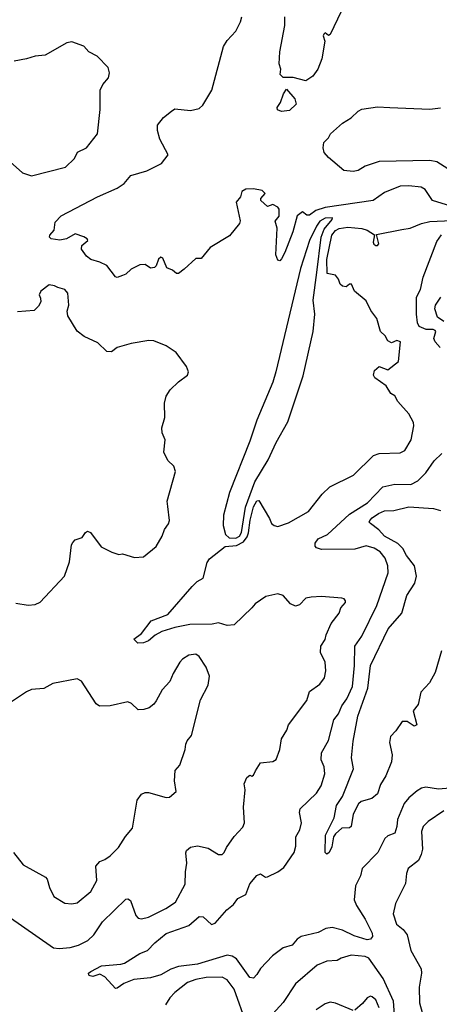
# Model space of a CAD drawing. Extents: x 2133461 to 2293071, y 753526 to 916327.
# Tile 85 of 256: x 2146647 to 2149049, y 841938 to 847568. Entities that reach past the tile are written whole.
import ezdxf

# ---------------------------------------------------------------- set-up
doc = ezdxf.new("R2010")
doc.units = 0

msp = doc.modelspace()

# ---------------------------------------------------------------- linework, layer by layer
at = {"layer": '0CON10XD'}
for points in [[(2148486.7, 847615), (2148425, 847483.3), (2148415, 847477.5), (2148395, 847492.5), (2148387.5, 847485), (2148384.2, 847475), (2148393.3, 847445), (2148375.6, 847344.4), (2148354.3, 847285), (2148325, 847246), (2148285, 847217.5), (2148213, 847237), (2148155, 847236.7), (2148137.5, 847255), (2148142.5, 847285), (2148131.2, 847315), (2148135.9, 847384.1), (2148164.6, 847535.4), (2148165.5, 847585)], [(2149115, 846502.2), (2149010, 846535), (2148967.3, 846597.3), (2148945, 846610.8), (2148875, 846618.9), (2148825, 846615.6), (2148735, 846579.2), (2148670, 846535), (2148395.9, 846494.1), (2148342.2, 846477.8), (2148305, 846450), (2148290.9, 846450.9), (2148265, 846468.8), (2148235, 846445.6), (2148210.4, 846355), (2148165, 846236), (2148145, 846200), (2148135, 846190), (2148125, 846192.5), (2148113.2, 846223.2), (2148121.2, 846375), (2148110, 846415), (2148132, 846445), (2148131.4, 846485), (2148125, 846495.7), (2148095, 846511.2), (2148065, 846500), (2148027.5, 846535), (2148027.5, 846545), (2148052.5, 846575), (2148035, 846591.2), (2147985, 846600), (2147941.7, 846598.3), (2147917.5, 846585), (2147911.2, 846555), (2147886.7, 846525), (2147908.3, 846418.3), (2147905, 846402.5), (2147847.7, 846332.3), (2147737.5, 846265), (2147685, 846202.5), (2147655, 846203.3), (2147589.1, 846140.9), (2147555, 846116.7), (2147545, 846116.7), (2147522.5, 846135), (2147488.8, 846148.8), (2147466.2, 846205), (2147455, 846210), (2147441.7, 846198.3), (2147428.6, 846161.4), (2147418.6, 846151.4), (2147395, 846148), (2147365, 846168.8), (2147335, 846165.8), (2147285, 846141.4), (2147255, 846112.9), (2147235, 846104.3), (2147205, 846093.8), (2147195, 846096.7), (2147145, 846162), (2147105, 846181.4), (2147055, 846196), (2147030, 846215), (2147001.2, 846255), (2147002.7, 846277.3), (2147036.7, 846305), (2147032.5, 846315), (2147015, 846326.7), (2146965, 846343.3), (2146915.5, 846314.5), (2146876.8, 846306.8), (2146827.5, 846315), (2146817.5, 846325), (2146820, 846335), (2146843.8, 846365), (2146850.7, 846409.3), (2146885, 846446.9), (2147092, 846555), (2147205.4, 846604.6), (2147245, 846632), (2147282.6, 846677.4), (2147375, 846704.4), (2147458.8, 846745), (2147496.7, 846795), (2147448.5, 846885), (2147435.6, 846935), (2147435.8, 846965), (2147470.3, 847009.7), (2147515.8, 847044.2), (2147535, 847058.8), (2147625, 847049.2), (2147675, 847060), (2147695, 847078.8), (2147746.9, 847165), (2147814.4, 847415.6), (2147835, 847450), (2147885, 847503.3), (2147911.2, 847555), (2147918, 847585)], [(2146575, 846770.8), (2146662.8, 846692.8), (2146715, 846675.7), (2146910, 846725), (2146960, 846775), (2146978.8, 846811.2), (2147030, 846835), (2147092, 846915), (2147107.1, 847055), (2147107.1, 847165), (2147123.2, 847196.8), (2147156.2, 847235), (2147161.2, 847265), (2147153.8, 847295), (2147089.7, 847359.7), (2147043.3, 847385), (2147015, 847416.7), (2146945, 847441.2), (2146917.5, 847435), (2146792.5, 847365), (2146735, 847360), (2146685, 847343.3), (2146615, 847330.6)], [(2148145, 847043.3), (2148122.3, 847052.3), (2148120, 847065), (2148140, 847095), (2148156.2, 847145), (2148175, 847170), (2148222, 847115), (2148230, 847085), (2148191.7, 847048.3), (2148145, 847043.3)], [(2149096.9, 846715), (2149034.4, 846755), (2148995, 846762), (2148705, 846757.9), (2148625, 846730.8), (2148585, 846705.5), (2148555, 846699.5), (2148502.5, 846705), (2148415, 846780), (2148389.5, 846809.5), (2148384.2, 846835), (2148388, 846865), (2148415, 846892.5), (2148426.7, 846915), (2148495, 846976.2), (2148545, 847006), (2148584, 847045), (2148605, 847056.9), (2148695, 847068.9), (2148765, 847066.5), (2148995, 847057.3), (2149055, 847063.5)], [(2147885, 844602.6), (2147904.6, 844615.4), (2147916.4, 844635), (2147939.4, 844780.6), (2147993.4, 844925), (2148069.6, 845050.4), (2148115, 845151.2), (2148181.7, 845268.3), (2148269.3, 845530.7), (2148327.4, 845785), (2148336, 845885), (2148326.9, 845965), (2148346.9, 846123.1), (2148371.7, 846325), (2148390.3, 846369.7), (2148435.7, 846425), (2148437.5, 846435), (2148395, 846432.8), (2148365, 846416.3), (2148345, 846387.3), (2148305.9, 846305), (2148254.9, 846145), (2148113.9, 845555), (2148095.1, 845495), (2148005, 845277.5), (2147965, 845158.3), (2147848.6, 844865), (2147814, 844735), (2147811.8, 844675), (2147824.4, 844625), (2147845, 844604.5), (2147885, 844602.6)], [(2146574.7, 842444.7), (2146841.4, 842261.4), (2146873.4, 842256.6), (2146935, 842262.3), (2146984, 842275), (2147036.6, 842303.4), (2147070.5, 842335), (2147121.3, 842408.7), (2147255, 842538.6), (2147265, 842540.8), (2147281.3, 842531.3), (2147311.5, 842445), (2147325, 842430.6), (2147345, 842425.5), (2147385, 842435.4), (2147483.3, 842485), (2147539, 842521), (2147593.8, 842625), (2147595.4, 842695), (2147603.5, 842745), (2147597, 842803), (2147602.6, 842817.4), (2147625, 842835.7), (2147665, 842844.3), (2147725, 842830.8), (2147785, 842794), (2147805, 842794), (2147818, 842805), (2147830, 842835), (2147875, 842896.7), (2147925, 842951.2), (2147932.9, 842975), (2147927.5, 843065), (2147937.5, 843165), (2147931.7, 843198.3), (2147947.5, 843235), (2147965, 843247.5), (2147975, 843242.5), (2147985, 843247.5), (2147997.3, 843272.7), (2148025, 843318.8), (2148095, 843326.2), (2148115, 843336.7), (2148136.9, 843395), (2148145.6, 843455), (2148175.6, 843505), (2148186, 843535), (2148291.4, 843675), (2148305, 843726.7), (2148365, 843769.2), (2148392.5, 843805), (2148399.2, 843845), (2148395.8, 843895), (2148368.8, 843948.8), (2148370.8, 843985), (2148395, 844023.3), (2148400.3, 844049.7), (2148430, 844115), (2148475, 844173.8), (2148485.8, 844204.2), (2148511.2, 844235), (2148511.2, 844245), (2148505, 844256.7), (2148490.7, 844260.7), (2148375, 844269.2), (2148315, 844266), (2148285, 844260), (2148248.1, 844221.9), (2148225, 844214.2), (2148197.6, 844227.6), (2148154.5, 844274.5), (2148125, 844285.6), (2148055, 844268.9), (2147995, 844228.6), (2147976, 844204), (2147875, 844108), (2147835, 844103.3), (2147785, 844119.2), (2147748.9, 844111.1), (2147620.6, 844109.4), (2147535, 844091.9), (2147461.4, 844068.6), (2147422.1, 844047.9), (2147385, 844016.2), (2147355, 844004.3), (2147322.7, 844002.7), (2147300, 844025), (2147345, 844057.5), (2147399.5, 844130.5), (2147495, 844166.7), (2147635, 844327.5), (2147662.5, 844355), (2147697.5, 844375), (2147719.4, 844465), (2147734, 844485), (2147822.5, 844555), (2147888.6, 844561.4), (2147927.6, 844582.4), (2147948.9, 844611.1), (2147956.7, 844633.3), (2147966.5, 844706.5), (2147985, 844783.3), (2148005, 844817.1), (2148015, 844818.8), (2148077.1, 844715), (2148087.5, 844687.5), (2148103.3, 844675), (2148125, 844670), (2148185, 844691.4), (2148300.8, 844755), (2148378, 844855), (2148422.6, 844897.4), (2148556.9, 844963.1), (2148671.2, 845075), (2148705, 845087.8), (2148825, 845090.6), (2148850.8, 845105), (2148887.8, 845165), (2148903.3, 845245), (2148900.6, 845265), (2148874.2, 845315), (2148812, 845385), (2148795, 845417.5), (2148770.7, 845430.7), (2148744.2, 845474.2), (2148679.7, 845519.7), (2148672.2, 845535), (2148678.5, 845561.5), (2148705, 845585.4), (2148755, 845565.5), (2148815.6, 845614.4), (2148827.5, 845725), (2148805, 845733.3), (2148775, 845720), (2148755, 845731.2), (2148739.6, 845759.6), (2148712.9, 845785), (2148690.3, 845860.3), (2148656, 845905), (2148630, 845960), (2148564.2, 846015), (2148546.7, 846055), (2148535, 846056), (2148515, 846040), (2148495, 846044.5), (2148481.5, 846055), (2148470.9, 846085), (2148455, 846107.1), (2148407.1, 846117.1), (2148405, 846197.1), (2148433.7, 846335), (2148455, 846362.6), (2148475, 846374.5), (2148525, 846381.9), (2148604.7, 846374.7), (2148635.8, 846365), (2148678.3, 846338.3), (2148670, 846295), (2148673.6, 846283.6), (2148685, 846277.5), (2148695, 846277.5), (2148703, 846287), (2148690, 846340), (2148835, 846368.4), (2148882, 846375), (2148947.1, 846402.9), (2148995, 846414.8), (2149205, 846422.8)], [(2149053.5, 845693.5), (2149025.8, 845725), (2149018.3, 845745), (2149029.8, 845785), (2149025, 845790.8), (2149013.7, 845796.3), (2148973.6, 845796.4), (2148933.7, 845813.7), (2148924.6, 845835), (2148918.6, 845885), (2148918.6, 845981.4), (2148941.6, 846025), (2148956.1, 846095), (2149035, 846300), (2149062.2, 846337.8)], [(2146625, 844231.9), (2146695, 844219.2), (2146735, 844224.2), (2146765, 844237.5), (2146904.2, 844385.8), (2146931.4, 844468.6), (2146944.2, 844565), (2146951.2, 844578.8), (2146965, 844593.8), (2147005, 844607.5), (2147023.6, 844636.4), (2147035, 844642.5), (2147052.5, 844635), (2147113.2, 844553.2), (2147175, 844524), (2147215, 844510), (2147235, 844513.3), (2147305, 844492.2), (2147355, 844496.9), (2147427.5, 844555), (2147462, 844615), (2147475, 844653.3), (2147499.2, 844685), (2147504.2, 844705), (2147494.2, 844784.2), (2147492, 844815), (2147538, 844985), (2147528.8, 845015), (2147495, 845046.7), (2147472.5, 845095), (2147480, 845165), (2147462, 845205), (2147460, 845235), (2147477.3, 845292.7), (2147476, 845375), (2147486.2, 845415), (2147507.7, 845452.3), (2147555, 845497.5), (2147607.5, 845535), (2147612.5, 845555), (2147602.5, 845585), (2147543.3, 845665), (2147485, 845704), (2147415, 845732), (2147386.1, 845733.9), (2147285, 845716.2), (2147205, 845693.8), (2147171.7, 845668.3), (2147145, 845671.2), (2147095, 845720), (2147015.8, 845755.8), (2146975, 845786.7), (2146922, 845875), (2146919.3, 845900.7), (2146928.8, 845935), (2146922, 846005), (2146905.7, 846025.7), (2146865, 846036), (2146846.9, 846046.9), (2146815, 846051.2), (2146767.5, 846015), (2146757.5, 845995), (2146766.4, 845976.4), (2146767.5, 845955), (2146755, 845930), (2146730, 845905), (2146635, 845897.5)], [(2149075, 845842), (2149037.9, 845867.9), (2149022.5, 845915), (2149027.3, 845935), (2149058.2, 845981.8)], [(2149195, 843181.5), (2149045, 843168.8), (2148971.3, 843178.7), (2148946.4, 843173.6), (2148922.1, 843157.9), (2148875, 843118.9), (2148847.3, 843085), (2148809.5, 842995), (2148806.4, 842955), (2148793.8, 842916.2), (2148755, 842900.5), (2148737.8, 842885), (2148697.1, 842805), (2148607.5, 842715), (2148597.4, 842672.6), (2148568.1, 842615), (2148561.1, 842535), (2148575, 842502.5), (2148624.7, 842425), (2148664.1, 842345), (2148666.9, 842325), (2148655, 842310), (2148635, 842305.8), (2148561.3, 842328.7), (2148495, 842362.5), (2148435, 842377.1), (2148399.6, 842370.4), (2148355, 842348), (2148258.8, 842325), (2148235, 842310.8), (2148205.8, 842275), (2148155, 842260.6), (2148094.5, 842215.5), (2148025, 842141.9), (2148005, 842107.5), (2147985, 842087.5), (2147965, 842091.2), (2147887.7, 842197.7), (2147863.2, 842213.2), (2147835, 842218.4), (2147665, 842167.1), (2147556.2, 842153.8), (2147512.2, 842137.8), (2147455, 842106.9), (2147395, 842088.9), (2147300.8, 842079.2), (2147243.2, 842056.8), (2147205, 842030), (2147195, 842028.8), (2147134, 842094), (2147105, 842109.2), (2147065, 842097.5), (2147051.3, 842101.3), (2147042.5, 842105), (2147040, 842115), (2147053.3, 842125), (2147115, 842157.5), (2147225, 842166.7), (2147246.4, 842173.6), (2147335, 842227.5), (2147378.8, 842245), (2147420.3, 842289.7), (2147485, 842342), (2147615, 842388.1), (2147675, 842439.2), (2147697.6, 842437.6), (2147744.5, 842394.5), (2147765, 842402.5), (2147833, 842477), (2147871.7, 842508.3), (2147895, 842542), (2147941.4, 842565), (2147965, 842625.7), (2148005, 842674.2), (2148025, 842684), (2148054.1, 842664.1), (2148065, 842666), (2148125, 842694.4), (2148159.4, 842720.6), (2148217.8, 842805), (2148227.3, 842842.7), (2148227.8, 842895), (2148249.7, 842935), (2148260, 842975), (2148249.3, 843035), (2148251.8, 843055), (2148345.6, 843145), (2148372.4, 843187.6), (2148393.1, 843255), (2148388.9, 843295), (2148373.1, 843335), (2148374.5, 843375.5), (2148413.7, 843446.3), (2148444.6, 843565), (2148471.3, 843598.7), (2148490, 843645), (2148518.8, 843685), (2148551.2, 843755), (2148562.9, 843875), (2148565, 843986.2), (2148605, 844042), (2148691.7, 844218.3), (2148756.1, 844405), (2148754.7, 844445), (2148738.9, 844488.9), (2148710, 844525), (2148676, 844546), (2148629.3, 844559.3), (2148565, 844540.8), (2148375, 844538.2), (2148345, 844548.1), (2148338.3, 844558.3), (2148338.4, 844575), (2148355, 844599.6), (2148409.4, 844625), (2148535, 844739.7), (2148638, 844805), (2148725, 844895.9), (2148795, 844911.9), (2148885, 844909.3), (2148925, 844931.8), (2148972.4, 844977.6), (2149020, 845045), (2149062.9, 845087.1)], [(2149062, 843958), (2149025.3, 843834.7), (2148992, 843775), (2148943, 843723), (2148927.3, 843652.7), (2148900, 843615), (2148920, 843535), (2148905, 843528.8), (2148865, 843554.2), (2148835.7, 843554.3), (2148799.5, 843500.5), (2148770.3, 843469.7), (2148764.4, 843435.6), (2148778.5, 843365), (2148775.6, 843325), (2148742.7, 843245), (2148711.9, 843195), (2148695, 843141.2), (2148663.3, 843115), (2148602.3, 843097.7), (2148585.7, 843084.3), (2148556.2, 843025), (2148543.3, 842955), (2148535, 842946.7), (2148490, 842945), (2148455, 842912.5), (2148444, 842895), (2148432.7, 842837.3), (2148418.8, 842805), (2148405, 842796.7), (2148396.2, 842806.2), (2148396.7, 842905), (2148446.6, 843003.4), (2148459.5, 843075), (2148494.8, 843125.2), (2148557.1, 843285), (2148546.6, 843346.6), (2148555, 843442.5), (2148582.5, 843585), (2148640, 843745), (2148654.1, 843875), (2148755.3, 844085), (2148834.5, 844175), (2148862.7, 844275), (2148909.1, 844345), (2148918.8, 844385), (2148906.1, 844445), (2148861.1, 844505), (2148839.6, 844545), (2148811.8, 844571.8), (2148734.4, 844615), (2148701.8, 844651.8), (2148655, 844686.2), (2148648, 844695), (2148650.6, 844705), (2148665, 844719.4), (2148700.6, 844745), (2148735, 844760), (2148788.6, 844761.4), (2148875, 844783.3), (2149015, 844772.2), (2149055, 844762.2)], [(2146611.2, 842805), (2146666.2, 842735), (2146794.2, 842664.2), (2146805, 842652.5), (2146817.5, 842605), (2146842, 842555), (2146905, 842515.8), (2146945, 842511.4), (2146975, 842517.1), (2147055, 842582.5), (2147088.1, 842645), (2147083.2, 842726.8), (2147105, 842754.3), (2147135, 842766), (2147165, 842786), (2147212, 842835), (2147252.7, 842897.3), (2147293.3, 842945), (2147318.8, 843105), (2147345, 843140), (2147365, 843148.8), (2147385, 843148.8), (2147485, 843120), (2147505, 843122.5), (2147542.5, 843155), (2147533.3, 843215), (2147536.7, 843275), (2147564, 843305), (2147593.8, 843395), (2147598, 843425), (2147606.2, 843445), (2147630.8, 843475), (2147681.2, 843678.8), (2147725, 843762.5), (2147733.8, 843815), (2147714, 843865), (2147675, 843926.7), (2147655, 843940), (2147615, 843934.2), (2147578.3, 843911.7), (2147564, 843895), (2147525, 843830), (2147505.5, 843784.5), (2147462.5, 843735), (2147427.6, 843672.4), (2147415, 843653.8), (2147387.9, 843632.1), (2147357.3, 843622.7), (2147325, 843622), (2147287.4, 843657.4), (2147265, 843668.1), (2147165, 843644.4), (2147103, 843643), (2147085, 843656.2), (2147001.4, 843785), (2146975, 843798.1), (2146837.6, 843772.4), (2146785, 843744.3), (2146715, 843737.1), (2146685.6, 843724.4), (2146595, 843662.9)], [(2149075, 843044.6), (2148985, 842983.3), (2148955.6, 842955), (2148946.4, 842925), (2148952.5, 842825), (2148945.5, 842795), (2148929.5, 842760.5), (2148871.1, 842715), (2148861.2, 842685), (2148855, 842628.8), (2148798.2, 842515), (2148784.5, 842455), (2148803.3, 842395), (2148841.4, 842365), (2148864.3, 842335), (2148885.6, 842245), (2148945, 842140), (2148946.5, 842115), (2148934, 842036), (2148934.6, 841945.4), (2148970.8, 841815)], [(2148801.4, 841745), (2148785.9, 841955), (2148727.8, 842085), (2148645, 842201.1), (2148625, 842210.3), (2148545, 842219.2), (2148487.9, 842202.1), (2148465, 842187.5), (2148405, 842184.5), (2148348.7, 842161.3), (2148225.5, 842055), (2148155, 841947.1), (2148075, 841860.8)], [(2147945.4, 841825), (2147874, 842025), (2147835, 842077.1), (2147805, 842092.2), (2147715, 842090.8), (2147655, 842079.6), (2147607.9, 842062.1), (2147534.6, 842005.4), (2147505.4, 841974.6), (2147482.2, 841935)], [(2148705, 841916.7), (2148685, 841963.8), (2148665, 841981.2), (2148655, 841983.8), (2148636.7, 841975), (2148608.7, 841941.3), (2148565, 841904)], [(2148555, 841902), (2148454.4, 841944.4), (2148425, 841950), (2148395, 841940), (2148343.7, 841906.3)]]:
    msp.add_lwpolyline(points, dxfattribs=at)

doc.saveas('drawing.dxf')
